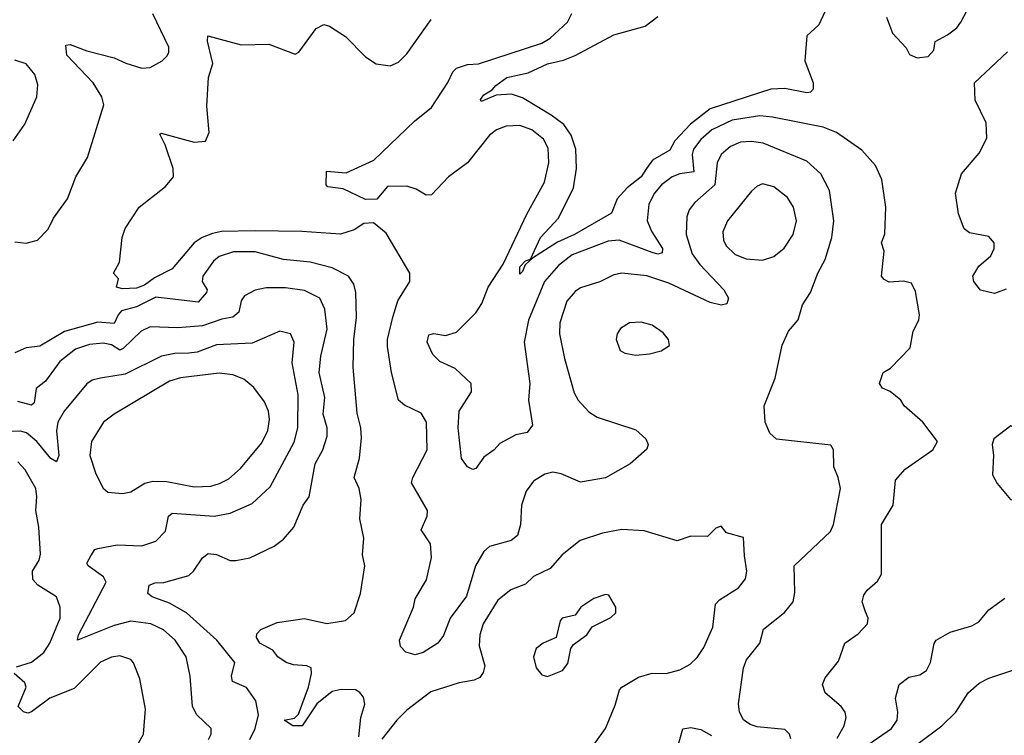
# Model space of a CAD drawing. Extents: x 1550320 to 1685906, y 509093 to 640511.
# Tile 125 of 256: x 1596742 to 1600311, y 577071 to 579664. Entities that reach past the tile are written whole.
import ezdxf

# ---------------------------------------------------------------- set-up
doc = ezdxf.new("R2010")
doc.units = 0

msp = doc.modelspace()

# ---------------------------------------------------------------- linework, layer by layer
at = {"layer": '0CON20XD'}
for points in [[(1599995, 579526), (1600035, 579530.8), (1600055, 579553.3), (1600060, 579585), (1600105, 579609.3), (1600138.2, 579635), (1600153.6, 579655), (1600195.3, 579734.7)], [(1596725, 578859.4), (1596765.5, 578854.5), (1596806.2, 578865), (1596845.8, 578905), (1596864.2, 578945), (1596915.6, 579015), (1596945.8, 579094.2), (1596987.5, 579165), (1597047.3, 579355), (1597040, 579385), (1597008.7, 579435), (1596913.5, 579535), (1596908.8, 579571.2), (1596925, 579574.2), (1596985, 579550.8), (1597084.4, 579525.6), (1597126.6, 579506.6), (1597185, 579488.5), (1597215, 579491.1), (1597258.8, 579515), (1597275, 579532), (1597282.5, 579545), (1597282.9, 579565), (1597225.2, 579685.2)], [(1599705, 577060), (1599730.9, 577105), (1599738.2, 577135), (1599734.5, 577155), (1599719.5, 577175), (1599661.1, 577225), (1599652, 577255), (1599661.4, 577278.6), (1599710.3, 577339.7), (1599732.9, 577405), (1599781.3, 577438.7), (1599815.5, 577474.5), (1599817.1, 577495), (1599808.2, 577518.2), (1599795.8, 577554.2), (1599802.1, 577577.9), (1599813.7, 577596.3), (1599851.2, 577628.8), (1599865.6, 577655), (1599866.2, 577835), (1599908.1, 577905), (1599916.7, 577995), (1599951.2, 578035), (1600052, 578105), (1600069.2, 578135), (1600015.8, 578205), (1599948, 578265), (1599936.2, 578285), (1599897, 578317), (1599868.8, 578328.8), (1599858.8, 578345), (1599871.2, 578385), (1599898.3, 578401.7), (1599970, 578475), (1599980, 578535), (1600000.6, 578575), (1600003.3, 578595), (1599989.1, 578679.1), (1599975, 578708.8), (1599945, 578716.9), (1599893.2, 578713.2), (1599875, 578722), (1599866, 578735), (1599875.7, 578825), (1599865.5, 578855), (1599878.2, 578888.2), (1599881.5, 578985), (1599866.5, 579085), (1599844.4, 579135), (1599795, 579191.1), (1599702.9, 579255), (1599654.7, 579274.7), (1599471.2, 579311.2), (1599425, 579315.2), (1599325, 579300.2), (1599250.7, 579265), (1599210.5, 579229.5), (1599184.8, 579195), (1599179, 579175), (1599185, 579112.3), (1599134.4, 579105.6), (1599106.9, 579095), (1599067.9, 579065), (1599042.8, 579035), (1599022.2, 578995), (1599016.7, 578935), (1599033.7, 578895), (1599071.8, 578835), (1599070.9, 578819.1), (1599055.6, 578814.4), (1599035, 578819.8), (1598915.2, 578865.2), (1598875, 578861.4), (1598745, 578811.4), (1598695, 578773.4), (1598644.8, 578715), (1598585.7, 578575), (1598570.6, 578495), (1598590.8, 578345), (1598586.1, 578285), (1598601.2, 578195), (1598582, 578168), (1598540.3, 578159.7), (1598482.1, 578127.9), (1598462, 578105), (1598425, 578078), (1598395, 578037.5), (1598385, 578034.3), (1598365, 578043.5), (1598343.3, 578073.3), (1598331.8, 578185), (1598335.1, 578245), (1598379.6, 578315), (1598379.1, 578345), (1598320.5, 578400.5), (1598265.3, 578425.3), (1598240.1, 578450.1), (1598218.8, 578495), (1598225, 578522), (1598243.5, 578526.5), (1598285, 578519.7), (1598325, 578531.6), (1598395, 578601.5), (1598416.6, 578635), (1598439.6, 578695), (1598495, 578778.2), (1598580.8, 578959.2), (1598644.3, 579075.7), (1598660.5, 579145), (1598658, 579198), (1598641.1, 579231.1), (1598598.9, 579265), (1598555, 579280.5), (1598505, 579277.6), (1598470.5, 579265), (1598445, 579245.9), (1598365.4, 579145), (1598296.9, 579095), (1598235, 579029.1), (1598215, 579028.5), (1598179.7, 579049.7), (1598145, 579061.2), (1598075, 579060), (1598037, 579013), (1597995, 579012.4), (1597915, 579050.9), (1597858.7, 579058.7), (1597852.5, 579065), (1597853.8, 579115), (1597925, 579109.2), (1598025.5, 579155), (1598173.3, 579296.7), (1598235, 579345.3), (1598294, 579436), (1598311.9, 579475), (1598325, 579488.1), (1598365, 579501.8), (1598405, 579504.3), (1598635, 579579.3), (1598665, 579597.1), (1598727.5, 579655), (1598743.6, 579686.4)], [(1599661.1, 579695), (1599638.6, 579645), (1599594.6, 579605), (1599587.3, 579515), (1599617.7, 579435), (1599618.1, 579411.9), (1599608.2, 579401.8), (1599595, 579399.2), (1599515, 579414.7), (1599465, 579412.5), (1599245, 579340.5), (1599173.6, 579285), (1599117.2, 579225), (1599098.9, 579191.1), (1599035.8, 579155), (1599014, 579125), (1598994.2, 579095), (1598943.5, 579055), (1598907.1, 579015), (1598887.5, 578962.5), (1598753.5, 578885), (1598691.7, 578858.3), (1598600.3, 578799.7), (1598573.8, 578776.2), (1598565, 578751.2), (1598555, 578742), (1598555, 578768.9), (1598575, 578790.6), (1598593.6, 578796.4), (1598630, 578875), (1598694.5, 578945), (1598750, 579055), (1598760.4, 579125), (1598757.3, 579195), (1598741.4, 579245), (1598713.8, 579283.8), (1598668.4, 579318.4), (1598565, 579381.2), (1598525, 579394.4), (1598469.4, 579390.6), (1598415, 579367.5), (1598412, 579375), (1598425, 579392), (1598455, 579410), (1598467.5, 579425), (1598508, 579455), (1598585, 579471.8), (1598655, 579504.1), (1598712.7, 579517.3), (1598755.8, 579534.2), (1598895, 579609.2), (1599008.9, 579641.1), (1599055.5, 579675)], [(1599883.4, 579673.4), (1599906.2, 579615), (1599955, 579562.5), (1599967.7, 579537.7), (1599995, 579526)], [(1599159.8, 578949.8), (1599158.2, 578885), (1599179.7, 578815), (1599206.7, 578776.7), (1599294.5, 578685), (1599311.4, 578655), (1599305.6, 578634.4), (1599285, 578629.4), (1599245, 578638.8), (1599095, 578709.4), (1599015, 578735.3), (1598925, 578746), (1598895, 578739.6), (1598845, 578714.5), (1598775, 578692.5), (1598755, 578679.5), (1598725, 578644.3), (1598700, 578565), (1598698.2, 578525), (1598716.5, 578436.5), (1598751.9, 578311.9), (1598766.5, 578285), (1598805, 578243.1), (1598835, 578223.1), (1598975, 578177.5), (1599011.2, 578145), (1599020, 578125), (1599015, 578107.5), (1598955, 578054.2), (1598865, 578003.5), (1598775, 577987.5), (1598705, 578018.6), (1598675, 578024.4), (1598645, 578016.7), (1598605, 577991.9), (1598577.5, 577955), (1598561.1, 577905), (1598557.8, 577835), (1598546.7, 577795), (1598523.3, 577776.7), (1598445, 577755.3), (1598425, 577736.4), (1598393.8, 577685), (1598362.1, 577575), (1598302.2, 577495), (1598278.3, 577431.7), (1598258.1, 577405), (1598205, 577370.9), (1598175, 577362.2), (1598142.1, 577372.1), (1598122.1, 577392.1), (1598118.9, 577415), (1598169.2, 577535), (1598175.5, 577565), (1598216, 577634), (1598234.7, 577715), (1598231.5, 577765), (1598196.9, 577815), (1598219.1, 577865), (1598220.4, 577885), (1598162, 577985), (1598166.7, 578005), (1598219.2, 578105), (1598216.7, 578205), (1598197.6, 578237.6), (1598137.2, 578267.2), (1598115.7, 578285), (1598089.5, 578385), (1598075, 578480), (1598075.4, 578505), (1598094.2, 578585.8), (1598113.3, 578645), (1598156.7, 578715), (1598156.7, 578745), (1598070, 578890), (1598025, 578928.1), (1597990, 578925), (1597955, 578902.2), (1597905, 578886.4), (1597765, 578896.7), (1597595, 578899.2), (1597474, 578896), (1597440.5, 578889.5), (1597403.8, 578875), (1597374, 578855), (1597295, 578760.9), (1597231.1, 578728.9), (1597195, 578702.4), (1597165, 578691.1), (1597115, 578688.1), (1597093.3, 578695), (1597100.8, 578725), (1597081.9, 578745), (1597104.3, 578785), (1597113.8, 578875), (1597125, 578906.7), (1597175, 578984), (1597270.1, 579059.9), (1597299.6, 579095), (1597298.5, 579125), (1597270, 579210), (1597250.5, 579249.5), (1597255, 579253.3), (1597375, 579220.6), (1597415.7, 579224.3), (1597429.2, 579255), (1597420.3, 579350.3), (1597426.2, 579455), (1597442.3, 579505), (1597423.3, 579586.7), (1597424.3, 579605.7), (1597545, 579572.9), (1597645, 579575.5), (1597740.7, 579539.3), (1597753.9, 579546.1), (1597817.3, 579632.7), (1597845, 579646), (1597865, 579640.8), (1597923.4, 579603.4), (1597995, 579530), (1598034.2, 579504.2), (1598085, 579496.7), (1598115, 579510), (1598145, 579540), (1598233.1, 579665)], [(1600317.7, 578687.7), (1600275, 578672), (1600225, 578683.8), (1600200, 578715), (1600196.7, 578735), (1600218.8, 578771.2), (1600262.2, 578807.8), (1600274.3, 578835), (1600274.3, 578855), (1600255, 578878.6), (1600185, 578892), (1600165.9, 578905.9), (1600145, 578960), (1600134.2, 579035), (1600156, 579105), (1600219.3, 579180.7), (1600247.8, 579235), (1600245, 579290), (1600205, 579372.5), (1600203.1, 579435), (1600321.9, 579548.1)], [(1596718.6, 579225), (1596760.8, 579285), (1596804.3, 579385), (1596808.1, 579428.1), (1596797.1, 579465), (1596765, 579504), (1596725, 579516.9)], [(1599537.6, 577057.6), (1599532.5, 577075), (1599515, 577091.4), (1599415, 577101.4), (1599389.4, 577109.4), (1599365, 577126.7), (1599350.8, 577155), (1599347.1, 577185), (1599365.5, 577315), (1599376.2, 577343.8), (1599424.3, 577405), (1599437.5, 577455), (1599514.6, 577515.4), (1599545.4, 577554.6), (1599552, 577588), (1599549.2, 577685), (1599681.2, 577808.8), (1599692.2, 577835), (1599716.9, 577965), (1599709.2, 578005), (1599693.4, 578043.4), (1599691.9, 578105), (1599682.2, 578122.2), (1599485, 578144.3), (1599460.8, 578165), (1599444.3, 578205), (1599440, 578265), (1599480, 578365), (1599506, 578485), (1599528.8, 578535), (1599564.2, 578575.8), (1599579.7, 578630.3), (1599608.9, 578675), (1599634.4, 578745), (1599661.1, 578795), (1599685.6, 578875), (1599692.7, 578935), (1599677.3, 579045), (1599645.7, 579105.7), (1599595, 579151.2), (1599436.4, 579216.4), (1599395, 579222.4), (1599355, 579220), (1599318.5, 579205), (1599284.1, 579175.9), (1599270.3, 579145), (1599261.9, 579065), (1599188.6, 579001.4), (1599168.5, 578975), (1599159.8, 578949.8)], [(1599435, 578793.1), (1599475, 578805.5), (1599513.4, 578836.6), (1599545, 578886), (1599557.1, 578935), (1599547.3, 578985), (1599525, 579019.4), (1599475, 579057.8), (1599435, 579068.6), (1599415, 579060.8), (1599395, 579042), (1599308.1, 578935), (1599290.9, 578895), (1599293.6, 578865), (1599302.5, 578845), (1599335, 578812.7), (1599375, 578797.1), (1599435, 578793.1)], [(1597970.8, 577065), (1597978.9, 577135), (1597993, 577183), (1597988.2, 577208.2), (1597975.4, 577225.4), (1597958.8, 577235), (1597906.8, 577236.8), (1597875, 577229.5), (1597818.7, 577185), (1597766.1, 577105), (1597732.7, 577105), (1597700.8, 577125), (1597737.7, 577132.3), (1597752.4, 577147.6), (1597789.1, 577245), (1597800, 577295), (1597798.1, 577315), (1597782.7, 577322.7), (1597735, 577325.8), (1597708.1, 577335), (1597678.2, 577355), (1597659.6, 577379.6), (1597612.2, 577405), (1597600, 577425), (1597601.7, 577438.3), (1597615.9, 577454.1), (1597675, 577479.6), (1597775, 577493.6), (1597855, 577476.2), (1597922.8, 577487.2), (1597954.2, 577515), (1597977.5, 577585), (1597992.9, 577685), (1597984.2, 577725), (1597989.5, 577785), (1597974.5, 577855), (1597979.4, 577925), (1597972.9, 577965), (1597954, 578005), (1597973.6, 578075), (1597981.2, 578148.8), (1597979.1, 578185), (1597965, 578237.5), (1597950.8, 578405), (1597953.3, 578505), (1597963.3, 578585), (1597960.9, 578675), (1597953.3, 578705), (1597933.3, 578735), (1597875, 578764.7), (1597795, 578784.8), (1597698.8, 578795), (1597595, 578823), (1597516.9, 578823.1), (1597465, 578805.3), (1597445, 578789.1), (1597406.1, 578735), (1597403.8, 578715), (1597421.1, 578685), (1597419.6, 578675), (1597389.3, 578640.7), (1597235, 578658.4), (1597165, 578623.2), (1597111.3, 578608.7), (1597098.8, 578595), (1597085, 578562.8), (1597025, 578567.5), (1596905, 578533.8), (1596815, 578480.3), (1596765, 578474.7), (1596725, 578457.1)], [(1597576.7, 577055), (1597595.2, 577095), (1597607.5, 577145), (1597597.9, 577195), (1597564.1, 577244.1), (1597513.5, 577265), (1597510, 577285), (1597521.5, 577335), (1597456.2, 577415), (1597347.3, 577515), (1597285, 577550), (1597222.4, 577572.4), (1597207.1, 577585), (1597211.4, 577615), (1597233.4, 577623.4), (1597265, 577624.6), (1597355, 577649.6), (1597372.1, 577665), (1597405, 577714.3), (1597425, 577729.2), (1597455, 577725.6), (1597505, 577704.3), (1597525, 577704.3), (1597576.4, 577713.6), (1597664.5, 577755.5), (1597698.4, 577781.6), (1597735.4, 577824.6), (1597770, 577905), (1597791.1, 577935), (1597812.9, 578055), (1597840.3, 578105), (1597856.8, 578155), (1597856.3, 578185), (1597842.6, 578235), (1597848.4, 578295), (1597827.4, 578385), (1597833.9, 578445), (1597857.1, 578542.9), (1597848.7, 578615), (1597829.4, 578655), (1597775, 578682.5), (1597705, 578692.5), (1597635, 578691.8), (1597596, 578684), (1597557.3, 578662.7), (1597544.5, 578645), (1597536.1, 578603.9), (1597515, 578586.2), (1597475, 578578.8), (1597405, 578554), (1597315, 578547.6), (1597215, 578550.6), (1597182.5, 578535), (1597117.7, 578472.3), (1597105, 578466.5), (1597075, 578485.7), (1597045, 578491.2), (1596995, 578487), (1596945, 578469.8), (1596888, 578425), (1596836.1, 578353.9), (1596802, 578328), (1596794.6, 578275.4), (1596785, 578266.5), (1596735, 578280.4)], [(1598975, 578447.8), (1599025, 578453.3), (1599066.6, 578463.4), (1599097.1, 578482.9), (1599094.2, 578505), (1599075, 578528.6), (1599035, 578557.3), (1598995, 578567.5), (1598952.5, 578565), (1598920, 578545), (1598907.5, 578525), (1598904.3, 578505), (1598918.8, 578465), (1598935.6, 578455.6), (1598975, 578447.8)], [(1597426.7, 577055), (1597436.7, 577075), (1597435.7, 577095), (1597384.7, 577144.7), (1597367.9, 577175), (1597360, 577285), (1597345.5, 577355), (1597305.2, 577415.2), (1597263.3, 577453.3), (1597218, 577475), (1597145, 577483.9), (1597085, 577469), (1596951.2, 577415), (1596954.7, 577435), (1597055.6, 577625), (1597045.7, 577645), (1596990, 577685), (1596985.7, 577695), (1596999.4, 577720.6), (1597015, 577744.2), (1597025, 577747.9), (1597095, 577760.8), (1597185, 577757.5), (1597235.3, 577774.7), (1597270.1, 577809.9), (1597282, 577865), (1597294.2, 577875.8), (1597447.5, 577865), (1597505, 577875.4), (1597585, 577910.9), (1597649.5, 577970.5), (1597737.5, 578132.5), (1597750.8, 578185), (1597751.1, 578305), (1597729.2, 578420.8), (1597737.5, 578495), (1597723.8, 578525), (1597685, 578535.6), (1597585, 578491.8), (1597455, 578486.1), (1597385, 578458.8), (1597355.7, 578455.7), (1597305, 578454.3), (1597255.6, 578444.4), (1597125, 578378.9), (1597034.6, 578365.4), (1597005, 578357.5), (1596985.3, 578344.7), (1596903.3, 578245), (1596880.8, 578205), (1596875.6, 578174.4), (1596883.6, 578085), (1596875, 578061.5), (1596855, 578074), (1596803.7, 578135), (1596766.7, 578166.7), (1596745, 578173.4), (1596671.3, 578171.3)], [(1597115, 577947.1), (1597145, 577953.1), (1597195.3, 577984.7), (1597225, 577992), (1597275, 577990.9), (1597375, 577970.7), (1597435, 577973.8), (1597466.8, 577983.2), (1597499.9, 578000.1), (1597542.6, 578037.4), (1597619.6, 578130.4), (1597641.2, 578175), (1597648.1, 578215), (1597644.2, 578245), (1597629, 578279), (1597590.8, 578330.8), (1597555, 578360.8), (1597515, 578377.1), (1597465, 578382.6), (1597325, 578365.7), (1597285, 578353.7), (1597084.2, 578235), (1597045.7, 578205), (1597002.2, 578135), (1596996.5, 578085), (1597018.3, 578018.3), (1597045, 577966.7), (1597061.7, 577951.7), (1597075, 577950), (1597115, 577947.1)], [(1600365, 577922.5), (1600385, 577940), (1600418.6, 577991.4), (1600421.9, 578005), (1600416, 578035), (1600425.8, 578075), (1600389.5, 578109.5), (1600360.3, 578180.3), (1600335, 578192), (1600273.3, 578145), (1600266.7, 578125), (1600272, 578085), (1600268, 578015), (1600285, 577983.3), (1600333.3, 577925), (1600365, 577922.5)], [(1596731.1, 577318.9), (1596785, 577335.3), (1596829.1, 577370.9), (1596850.8, 577405), (1596888.9, 577495), (1596889.1, 577535), (1596875, 577572), (1596808.1, 577615), (1596789.5, 577635), (1596788.5, 577665), (1596813.1, 577705), (1596817.6, 577727.6), (1596811.8, 577825), (1596800.8, 577885), (1596804.7, 577935), (1596800.3, 577965), (1596762.5, 578032.5), (1596735, 578062.1)], [(1598825, 577039.2), (1598865.6, 577095), (1598900.5, 577179.5), (1598915.7, 577235), (1598924.2, 577245), (1598985, 577281.8), (1599035, 577295.5), (1599085, 577294.7), (1599135, 577307.5), (1599172.1, 577327.9), (1599197.8, 577352.2), (1599221.8, 577388.2), (1599255, 577462), (1599263.7, 577546.3), (1599278.1, 577561.9), (1599348, 577605), (1599372.7, 577637.3), (1599377.5, 577665), (1599368.8, 577721.2), (1599365, 577787.5), (1599304.5, 577804.5), (1599285, 577828.8), (1599265, 577821.2), (1599235, 577790.8), (1599175, 577792.5), (1599125, 577775.7), (1599005, 577811.4), (1598925, 577816.7), (1598855, 577802.9), (1598773.7, 577776.3), (1598708.1, 577725), (1598664.7, 577675.3), (1598605, 577646.7), (1598575, 577618.9), (1598522.1, 577597.9), (1598475, 577560.6), (1598421.5, 577475), (1598409.6, 577435), (1598407.3, 577395), (1598427.8, 577322.2), (1598422.2, 577297.8), (1598409.5, 577280.5), (1598389.7, 577270.3), (1598335, 577261.1), (1598231.9, 577228.1), (1598145, 577161.1), (1598109.5, 577125), (1598055, 577056)], [(1598655, 577283.3), (1598709.2, 577305), (1598729.1, 577330.9), (1598740, 577385), (1598750, 577400), (1598797.5, 577435), (1598816.7, 577463.3), (1598885, 577497.5), (1598902.5, 577515), (1598903.3, 577535), (1598877.9, 577577.9), (1598865, 577580.8), (1598823.7, 577566.3), (1598776.2, 577535), (1598755, 577506.2), (1598708.8, 577495), (1598700.6, 577485), (1598686.7, 577425), (1598640, 577405), (1598613.8, 577385), (1598604, 577355), (1598614.2, 577315), (1598635, 577290), (1598655, 577283.3)], [(1599695, 576952.3), (1599902.5, 577095), (1599922.1, 577125), (1599924.6, 577155), (1599917.1, 577205), (1599930, 577255), (1599965, 577281.2), (1600005, 577290), (1600028.9, 577305), (1600043.5, 577335), (1600056.4, 577403.6), (1600064.2, 577415), (1600115, 577443.9), (1600192.6, 577467.4), (1600218.1, 577481.9), (1600255, 577525.6), (1600312.4, 577567.6)], [(1597135.6, 576975), (1597191.4, 577075), (1597197.8, 577165), (1597177.5, 577275), (1597155, 577333.8), (1597145, 577345.6), (1597105, 577358.2), (1597075, 577353.6), (1597035, 577336.2), (1596939.7, 577240.3), (1596851.1, 577205), (1596785, 577155.6), (1596771.4, 577151.4), (1596755.7, 577155.7), (1596736, 577175), (1596765.5, 577245.5), (1596760.3, 577260.3), (1596722.5, 577295)], [(1599912.9, 576977.1), (1600084, 577105), (1600135.4, 577154.6), (1600179.4, 577225), (1600220.2, 577259.8), (1600255, 577277.8), (1600345, 577307.5)], [(1599126.7, 577025), (1599145.6, 577094.4), (1599175, 577099.1), (1599211.4, 577091.4), (1599249.8, 577069.8)]]:
    msp.add_lwpolyline(points, dxfattribs=at)

doc.saveas('drawing.dxf')
